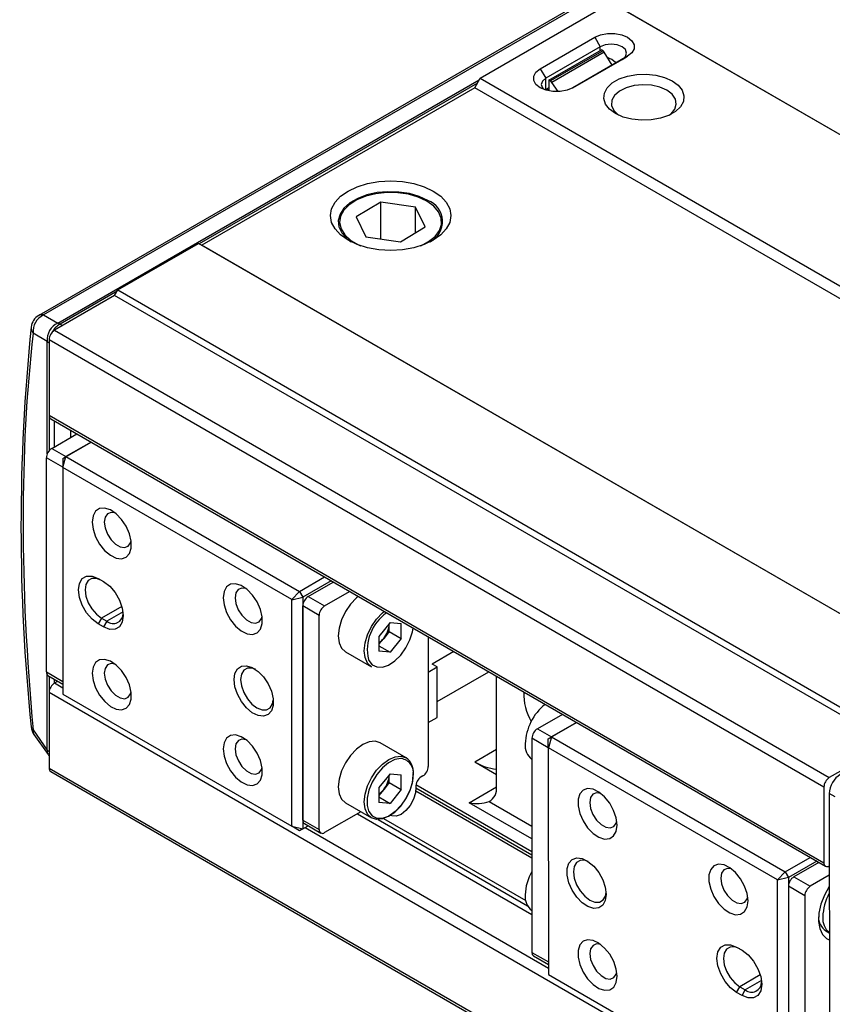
# Model space of a CAD drawing. Header units: millimetres. Extents: x 0 to 7391, y -1386 to 1500.
# Tile 3 of 127: x 232 to 442, y 816 to 1071. Entities that reach past the tile are written whole.
import ezdxf

# ---------------------------------------------------------------- set-up
doc = ezdxf.new("R2010")
doc.units = ezdxf.units.MM
doc.header["$LTSCALE"] = 0.5

msp = doc.modelspace()

# ---------------------------------------------------------------- linework, layer by layer
at = {"color": 7, "linetype": 'Continuous', "lineweight": 25}
for p, q in [((514.894, 1154.903), (236.605, 994.2)), ((516.163, 1155.017), (237.874, 994.313)), ((351.011, 1055.684), (384.956, 1075.286)), ((585.754, 959.308), (384.956, 1075.286)), ((587.168, 958.492), (386.371, 1074.47)), ((366.568, 1058.134), (380.712, 1066.302)), ((380.712, 1066.302), (382.126, 1063.852)), ((382.126, 1063.852), (367.982, 1055.685)), ((368.815, 1055.186), (382.425, 1063.045)), ((369.186, 1054.986), (382.771, 1062.831)), ((383.123, 1062.458), (369.564, 1054.628)), ((382.771, 1062.831), (382.425, 1063.045)), ((385.191, 1059.089), (383.123, 1062.458)), ((374.991, 1053.199), (387.782, 1060.585)), ((389.196, 1061.401), (375.053, 1053.234)), ((387.782, 1060.585), (389.196, 1061.401)), ((366.568, 1058.134), (367.982, 1055.685)), ((349.597, 1053.235), (351.011, 1055.684)), ((351.011, 1055.684), (551.809, 939.706)), ((367.983, 1052.746), (367.982, 1055.685)), ((368.815, 1055.186), (368.815, 1052.573)), ((369.186, 1054.986), (368.815, 1055.186)), ((371.186, 1052.226), (369.564, 1054.628)), ((349.597, 1053.235), (278.879, 1012.397)), ((550.395, 937.256), (349.597, 1053.235)), ((368.815, 1053.226), (367.983, 1052.746)), ((368.815, 1052.573), (368.208, 1052.876)), ((325.283, 1023.573), (318.854, 1019.742)), ((334.242, 1022.273), (325.283, 1023.573)), ((325.284, 1014.045), (325.283, 1023.573)), ((336.771, 1017.142), (334.242, 1022.273)), ((334.243, 1015.635), (334.242, 1022.273)), ((318.854, 1019.742), (321.383, 1014.611)), ((330.342, 1013.311), (336.771, 1017.142)), ((321.383, 1014.611), (330.342, 1013.311)), ((257.098, 1000.799), (278.031, 1012.887)), ((478.828, 896.909), (278.031, 1012.887)), ((278.031, 1012.887), (278.879, 1012.397)), ((479.677, 896.419), (278.879, 1012.397)), ((256.25, 999.329), (257.098, 1000.799)), ((257.098, 1000.799), (457.896, 884.821)), ((256.25, 999.329), (240.692, 990.345)), ((457.047, 883.351), (256.25, 999.329)), ((237.874, 994.313), (241.548, 992.19)), ((238.816, 987.458), (235.141, 989.581)), ((440.075, 871.917), (239.277, 987.895)), ((239.277, 987.895), (239.279, 968.303)), ((240.692, 990.345), (441.489, 874.367)), ((239.279, 968.303), (440.077, 852.324)), ((239.693, 967.387), (440.491, 851.409)), ((240.694, 960.138), (240.694, 966.81)), ((239.986, 959.73), (246.47, 963.474)), ((244.937, 962.589), (244.937, 964.359)), ((242.814, 957.116), (250.146, 961.35)), ((250.147, 961.35), (243.663, 957.605)), ((238.577, 901.767), (238.572, 957.28)), ((242.814, 957.116), (243.663, 957.605)), ((242.834, 954.818), (243.663, 957.605)), ((243.663, 957.605), (304.185, 922.649)), ((242.814, 957.116), (242.814, 954.806)), ((242.834, 954.818), (242.814, 954.806)), ((242.814, 954.806), (242.819, 896.074)), ((302.185, 920.537), (242.834, 954.818)), ((252.008, 926.009), (253.422, 925.192)), ((304.185, 922.649), (310.669, 926.393)), ((312.365, 925.413), (305.033, 921.179)), ((306.448, 921.343), (312.931, 925.086)), ((302.185, 920.537), (304.185, 922.649)), ((304.185, 922.649), (305.033, 921.179)), ((310.69, 918.892), (317.173, 922.636)), ((302.205, 920.503), (302.185, 920.537)), ((302.205, 920.503), (305.033, 921.179)), ((302.21, 861.77), (302.205, 920.503)), ((305.033, 921.179), (305.039, 861.094)), ((306.448, 921.343), (310.69, 918.892)), ((309.276, 916.443), (305.033, 918.893)), ((305.038, 863.38), (305.033, 918.893)), ((309.281, 860.93), (309.276, 916.443)), ((252.857, 915.723), (252.009, 914.253)), ((253.423, 913.436), (252.009, 914.253)), ((252.857, 915.723), (254.271, 914.906)), ((254.271, 914.906), (253.423, 913.436)), ((327.661, 914.585), (324.769, 910.987)), ((327.443, 914.196), (327.441, 914.311)), ((327.443, 914.196), (327.443, 914.313)), ((327.443, 912.269), (327.443, 914.196)), ((327.661, 914.585), (330.554, 914.327)), ((330.554, 910.472), (330.554, 914.327)), ((327.443, 912.269), (325.997, 910.47)), ((327.443, 912.269), (330.554, 910.472)), ((324.769, 910.987), (324.769, 907.131)), ((325.997, 910.47), (324.769, 908.942)), ((330.554, 910.472), (327.662, 906.874)), ((337.565, 910.858), (337.568, 877.265)), ((316.09, 907.02), (322.807, 903.14)), ((324.769, 908.545), (327.662, 906.874)), ((327.662, 906.874), (324.769, 907.131)), ((344.17, 907.043), (338.559, 903.802)), ((339.831, 903.067), (338.559, 903.802)), ((337.566, 901.759), (339.831, 903.067)), ((339.832, 890.005), (339.831, 903.067)), ((339.832, 894.087), (353.218, 901.817)), ((238.991, 900.852), (242.819, 898.641)), ((240.7, 898.911), (240.7, 899.865)), ((240.7, 898.911), (241.525, 899.388)), ((355.244, 871.956), (355.242, 900.648)), ((440.083, 780.484), (239.285, 896.462)), ((239.285, 896.462), (239.287, 876.869)), ((242.819, 896.074), (242.839, 896.039)), ((242.839, 896.039), (302.19, 861.759)), ((337.567, 888.697), (339.832, 890.005)), ((372.322, 890.783), (365.839, 887.039)), ((368.666, 884.425), (375.998, 888.659)), ((375.999, 888.659), (369.515, 884.915)), ((235.151, 886.727), (238.825, 881.498)), ((235.342, 885.583), (239.017, 880.353)), ((331.813, 879.541), (325.096, 883.421)), ((364.424, 884.59), (364.429, 829.076)), ((368.666, 884.425), (369.515, 884.915)), ((368.666, 882.115), (368.666, 884.425)), ((369.515, 884.915), (368.686, 882.127)), ((369.515, 884.915), (430.037, 849.958)), ((457.047, 883.351), (441.489, 874.367)), ((368.686, 882.127), (368.666, 882.115)), ((368.666, 882.115), (368.671, 823.383)), ((428.037, 847.847), (368.686, 882.127)), ((349.591, 878.493), (355.244, 875.227)), ((239.287, 876.869), (440.085, 760.891)), ((239.701, 875.954), (440.499, 759.976)), ((327.665, 875.399), (324.773, 871.801)), ((327.447, 873.083), (326.001, 871.284)), ((327.446, 875.011), (327.445, 875.125)), ((327.446, 875.011), (327.446, 875.128)), ((327.447, 873.083), (327.446, 875.011)), ((327.447, 873.083), (330.558, 871.286)), ((327.665, 875.399), (330.557, 875.142)), ((330.558, 871.286), (330.557, 875.142)), ((336.154, 874.815), (335.699, 874.552)), ((324.773, 871.801), (324.773, 867.946)), ((326.001, 871.284), (324.773, 869.756)), ((330.558, 871.286), (327.665, 867.688)), ((364.427, 854.264), (334.311, 871.658)), ((334.342, 872.597), (364.427, 855.22)), ((440.075, 871.917), (440.077, 852.324)), ((324.773, 869.359), (327.665, 867.688)), ((327.665, 867.688), (324.773, 867.946)), ((443.027, 869.401), (441.49, 870.289)), ((441.49, 870.289), (441.499, 764.152)), ((320.078, 865.532), (310.695, 860.114)), ((316.093, 867.834), (322.81, 863.954)), ((305.038, 863.38), (309.281, 860.93)), ((319.184, 865.016), (364.428, 838.883)), ((302.19, 861.759), (302.21, 861.77)), ((304.19, 860.604), (302.19, 861.759)), ((302.21, 861.77), (305.039, 861.094)), ((305.039, 861.094), (304.19, 860.604)), ((305.039, 861.094), (306.432, 861.899)), ((305.452, 862.465), (309.695, 860.015)), ((430.037, 849.958), (436.521, 853.702)), ((438.217, 852.722), (430.885, 848.488)), ((438.783, 852.396), (432.3, 848.652)), ((430.037, 849.958), (428.037, 847.847)), ((428.057, 847.812), (428.037, 847.847)), ((430.885, 848.488), (428.057, 847.812)), ((428.062, 789.08), (428.057, 847.812)), ((430.037, 849.958), (430.885, 848.488)), ((430.885, 848.488), (430.891, 788.403)), ((432.3, 848.652), (436.542, 846.202)), ((441.492, 849.06), (436.542, 846.202)), ((435.128, 843.752), (430.886, 846.203)), ((430.886, 846.203), (430.89, 790.689)), ((435.128, 843.752), (435.133, 788.239)), ((440.611, 834.636), (441.493, 834.127)), ((417.454, 830.449), (418.868, 829.633)), ((364.843, 828.161), (368.671, 825.95)), ((368.671, 823.383), (368.691, 823.348)), ((368.691, 823.348), (428.042, 789.068)), ((417.455, 818.694), (418.303, 820.163)), ((418.303, 820.163), (419.717, 819.347)), ((418.869, 817.877), (417.455, 818.694)), ((418.869, 817.877), (419.717, 819.347))]:
    msp.add_line(p, q, dxfattribs=at)
at = {"color": 8, "linetype": 'Continuous', "lineweight": 25}
for p, q in [((382.126, 1062.872), (382.126, 1063.852)), ((241.548, 992.19), (350.767, 1055.26)), ((350.275, 1054.409), (278.201, 1012.788)), ((256.927, 1000.503), (242.132, 991.96)), ((242.132, 991.96), (242.81, 991.568)), ((238.819, 958.344), (238.816, 987.458)), ((239.309, 967.985), (239.31, 959.14)), ((242.814, 954.83), (238.572, 957.28)), ((239.986, 959.73), (243.663, 957.606)), ((258.146, 918.777), (252.857, 915.723)), ((258.451, 917.32), (254.271, 914.906)), ((238.577, 901.767), (242.819, 899.317)), ((238.825, 881.498), (238.824, 900.988)), ((239.315, 900.665), (239.316, 896.814)), ((240.7, 898.911), (242.819, 897.687)), ((365.839, 887.039), (369.515, 884.916)), ((368.666, 882.14), (364.424, 884.59)), ((349.591, 878.493), (355.244, 881.757)), ((334.294, 870.991), (364.427, 853.587)), ((348.174, 867.875), (355.244, 871.958)), ((353.33, 868.164), (364.426, 861.754)), ((364.427, 858.488), (348.174, 867.875)), ((324.577, 863.534), (363.278, 841.181)), ((325.979, 863.794), (362.802, 842.525)), ((305.607, 861.422), (368.671, 824.997)), ((364.429, 829.076), (368.671, 826.626)), ((423.592, 823.217), (418.303, 820.163)), ((423.897, 821.76), (419.717, 819.347))]:
    msp.add_line(p, q, dxfattribs=at)
at = {"color": 7, "linetype": 'Continuous', "lineweight": 25, "flags": 128}
for points in [[(380.712, 1066.302), (382.231, 1066.939), (384.016, 1067.274), (385.893, 1067.274), (387.678, 1066.939), (389.197, 1066.302), (390.3, 1065.425), (390.88, 1064.394), (390.88, 1063.309), (390.3, 1062.278), (389.196, 1061.401)], [(387.782, 1060.585), (388.649, 1061.335), (388.954, 1062.219), (388.65, 1063.103), (387.783, 1063.852), (386.485, 1064.353), (384.955, 1064.529), (383.424, 1064.353), (382.126, 1063.852)], [(375.053, 1053.234), (373.534, 1052.597), (371.748, 1052.262), (369.871, 1052.262), (368.086, 1052.597), (366.567, 1053.234), (365.464, 1054.111), (364.884, 1055.142), (364.884, 1056.226), (365.465, 1057.257), (366.568, 1058.134)], [(367.982, 1055.685), (367.115, 1054.935), (366.811, 1054.051), (367.115, 1053.167), (367.421, 1052.825)], [(400.792, 1055.031), (402.338, 1053.891), (403.366, 1052.57), (403.818, 1051.146), (403.666, 1049.701), (402.92, 1048.318), (401.623, 1047.079), (399.85, 1046.055), (397.704, 1045.306), (395.311, 1044.876), (392.808, 1044.788), (390.342, 1045.049), (388.056, 1045.643), (386.082, 1046.536), (384.536, 1047.676), (383.508, 1048.997), (383.056, 1050.421), (383.207, 1051.866), (383.954, 1053.249), (385.251, 1054.488), (387.024, 1055.512), (389.17, 1056.261), (391.563, 1056.691), (394.066, 1056.779), (396.532, 1056.518), (398.818, 1055.924), (400.792, 1055.031)], [(399.377, 1052.581), (397.555, 1053.379), (395.427, 1053.864), (393.151, 1053.999), (390.897, 1053.775), (388.831, 1053.207), (387.106, 1052.339), (385.852, 1051.234), (385.159, 1049.975), (385.081, 1048.655), (385.622, 1047.371), (386.743, 1046.22), (386.869, 1046.126)], [(400.006, 1046.127), (400.461, 1046.49), (401.443, 1047.683), (401.832, 1048.985), (401.598, 1050.299), (400.759, 1051.528), (399.377, 1052.581)], [(338.844, 1026.445), (340.784, 1025.08), (342.226, 1023.522), (343.113, 1021.832), (343.412, 1020.075), (343.112, 1018.317), (342.224, 1016.627), (340.782, 1015.069), (338.842, 1013.704), (336.478, 1012.584), (333.781, 1011.751), (330.854, 1011.238), (327.811, 1011.065), (324.767, 1011.238), (321.841, 1011.751), (319.144, 1012.584), (316.78, 1013.704), (314.841, 1015.069), (313.399, 1016.627), (312.512, 1018.317), (312.212, 1020.075), (312.512, 1021.832), (313.401, 1023.522), (314.842, 1025.08), (316.783, 1026.445), (319.147, 1027.566), (321.844, 1028.398), (324.771, 1028.911), (327.814, 1029.084), (330.857, 1028.911), (333.784, 1028.398), (336.481, 1027.566), (338.844, 1026.445)], [(337.43, 1023.996), (335.221, 1025.029), (332.688, 1025.775), (329.941, 1026.2), (327.102, 1026.285), (324.294, 1026.029), (321.64, 1025.44), (319.255, 1024.546), (317.244, 1023.385), (315.696, 1022.008), (314.676, 1020.475), (314.231, 1018.853), (314.38, 1017.213), (315.115, 1015.627), (316.406, 1014.164), (317.543, 1013.292)], [(335.624, 1012.276), (337.637, 1013.326), (339.312, 1014.666), (340.449, 1016.182), (340.995, 1017.803), (340.925, 1019.455), (340.241, 1021.059), (338.977, 1022.541), (337.19, 1023.831), (334.965, 1024.869), (332.406, 1025.607), (329.632, 1026.009), (326.772, 1026.058), (323.962, 1025.751), (321.331, 1025.102), (319.003, 1024.141), (317.088, 1022.914), (315.674, 1021.478), (314.827, 1019.9), (314.588, 1018.253), (314.967, 1016.616), (315.947, 1015.064), (317.481, 1013.67), (319.499, 1012.499), (320.002, 1012.275)], [(250.451, 940.622), (250.677, 938.759), (251.336, 936.8), (252.368, 934.92), (253.682, 933.285), (255.162, 932.04), (256.675, 931.297), (258.087, 931.122), (259.274, 931.529), (260.128, 932.483), (260.575, 933.899), (260.575, 935.651), (260.128, 937.583), (259.273, 939.525), (258.086, 941.302), (256.674, 942.758), (255.161, 943.763), (253.681, 944.228), (252.367, 944.111), (251.335, 943.423), (250.677, 942.224), (250.451, 940.622)], [(256.388, 942.989), (255.329, 943.136), (254.389, 942.768), (253.775, 941.895), (253.562, 940.622)], [(253.562, 940.622), (253.775, 939.103), (254.389, 937.521), (255.33, 936.066), (256.484, 934.915), (257.712, 934.206), (258.865, 934.025), (259.806, 934.393), (260.419, 935.266), (260.561, 935.762)], [(252.009, 914.253), (250.435, 915.449), (249.016, 917.104), (247.89, 919.055), (247.167, 921.111), (246.917, 923.071), (247.166, 924.744), (247.889, 925.965), (249.015, 926.615), (250.434, 926.63), (252.008, 926.009)], [(252.856, 925.519), (251.545, 926.037), (250.363, 926.024), (249.424, 925.482), (248.822, 924.465), (248.614, 923.071), (248.822, 921.438), (249.425, 919.724), (250.364, 918.099), (251.546, 916.72), (252.857, 915.723)], [(253.422, 925.192), (254.995, 923.996), (256.414, 922.341), (257.54, 920.39), (258.263, 918.334), (258.513, 916.374), (258.264, 914.702), (257.541, 913.481), (256.415, 912.831), (254.996, 912.816), (253.423, 913.436)], [(284.388, 921.02), (284.615, 919.157), (285.273, 917.198), (286.306, 915.318), (287.62, 913.683), (289.099, 912.438), (290.612, 911.695), (292.025, 911.52), (293.211, 911.927), (294.066, 912.881), (294.513, 914.297), (294.513, 916.049), (294.065, 917.981), (293.21, 919.923), (292.024, 921.7), (290.611, 923.156), (289.098, 924.161), (287.619, 924.626), (286.305, 924.509), (285.273, 923.821), (284.614, 922.622), (284.388, 921.02)], [(290.325, 923.387), (289.267, 923.534), (288.327, 923.166), (287.713, 922.293), (287.5, 921.02)], [(287.5, 921.02), (287.713, 919.501), (288.327, 917.919), (289.268, 916.464), (290.421, 915.313), (291.649, 914.604), (292.803, 914.423), (293.743, 914.791), (294.357, 915.664), (294.499, 916.16)], [(319.405, 921.347), (318.943, 920.959), (317.408, 919.338), (316.09, 917.41), (315.079, 915.304), (314.443, 913.165), (314.227, 911.138), (314.444, 909.361), (315.08, 907.957), (316.09, 907.02)], [(250.454, 901.437), (250.681, 899.573), (251.339, 897.615), (252.371, 895.734), (253.686, 894.099), (255.165, 892.855), (256.678, 892.111), (258.091, 891.936), (259.277, 892.343), (260.132, 893.297), (260.579, 894.713), (260.579, 896.465), (260.131, 898.397), (259.276, 900.339), (258.09, 902.117), (256.677, 903.572), (255.164, 904.577), (253.685, 905.042), (252.371, 904.925), (251.339, 904.237), (250.68, 903.038), (250.454, 901.437)], [(256.391, 903.803), (255.333, 903.951), (254.392, 903.583), (253.779, 902.709), (253.566, 901.437)], [(253.566, 901.437), (253.779, 899.917), (254.393, 898.335), (255.333, 896.881), (256.487, 895.729), (257.715, 895.02), (258.869, 894.839), (259.809, 895.207), (260.423, 896.08), (260.564, 896.577)], [(287.218, 899.794), (287.444, 901.396), (288.103, 902.594), (289.135, 903.282), (290.449, 903.399), (291.928, 902.935), (293.441, 901.93), (294.854, 900.474), (296.04, 898.696), (296.895, 896.755), (297.343, 894.822), (297.343, 893.07), (296.896, 891.654), (296.041, 890.7), (294.855, 890.293), (293.442, 890.469), (291.929, 891.212), (290.45, 892.456), (289.135, 894.091), (288.103, 895.972), (287.445, 897.931), (287.218, 899.794)], [(292.749, 902.455), (291.846, 902.759), (290.664, 902.747), (289.725, 902.205), (289.123, 901.188), (288.915, 899.794)], [(288.915, 899.794), (289.123, 898.16), (289.726, 896.447), (290.664, 894.821), (291.847, 893.442), (293.158, 892.446), (294.469, 891.928), (295.651, 891.941), (296.59, 892.482), (297.192, 893.5), (297.38, 894.435)], [(284.392, 881.835), (284.618, 879.971), (285.277, 878.013), (286.309, 876.132), (287.623, 874.497), (289.103, 873.253), (290.616, 872.51), (292.028, 872.334), (293.215, 872.741), (294.069, 873.695), (294.516, 875.111), (294.516, 876.863), (294.069, 878.796), (293.214, 880.737), (292.027, 882.515), (290.615, 883.971), (289.102, 884.975), (287.622, 885.44), (286.308, 885.323), (285.276, 884.635), (284.618, 883.437), (284.392, 881.835)], [(290.329, 884.201), (289.271, 884.349), (288.33, 883.981), (287.716, 883.108), (287.503, 881.835)], [(325.096, 883.421), (325.095, 883.422), (323.776, 883.828), (322.241, 883.676), (320.594, 882.975), (318.947, 881.773), (317.412, 880.153), (316.094, 878.224), (315.082, 876.118), (314.447, 873.979), (314.23, 871.952), (314.447, 870.176), (315.083, 868.771), (316.093, 867.834)], [(287.503, 881.835), (287.717, 880.315), (288.331, 878.733), (289.271, 877.279), (290.425, 876.127), (291.653, 875.418), (292.806, 875.237), (293.747, 875.605), (294.361, 876.478), (294.502, 876.975)], [(330.602, 879.294), (330.43, 879.302), (328.887, 879.044), (327.254, 878.23), (325.652, 876.92), (324.198, 875.211), (323.002, 873.23), (322.151, 871.124), (321.71, 869.05), (321.71, 867.16), (322.058, 865.805)], [(333.676, 875.423), (333.459, 873.396), (332.824, 871.257), (331.812, 869.151), (330.494, 867.222), (328.959, 865.602), (327.312, 864.4), (325.665, 863.7), (324.13, 863.547), (322.812, 863.954), (322.81, 863.954)], [(334.293, 871.931), (334.217, 870.416), (333.725, 868.773), (332.873, 867.184), (331.755, 865.827), (330.497, 864.854), (329.238, 864.373), (328.12, 864.439), (327.795, 864.586)], [(386.484, 862.051), (386.258, 863.914), (385.599, 865.873), (384.567, 867.754), (383.253, 869.389), (381.773, 870.633), (380.26, 871.376), (378.848, 871.552), (377.662, 871.145), (376.807, 870.191), (376.36, 868.775), (376.36, 867.023), (376.807, 865.09), (377.662, 863.149), (378.849, 861.371), (380.261, 859.915), (381.775, 858.91), (383.254, 858.446), (384.568, 858.563), (385.6, 859.251), (386.258, 860.449), (386.484, 862.051)], [(382.24, 870.298), (381.181, 870.446), (380.241, 870.078), (379.627, 869.205), (379.414, 867.932), (379.628, 866.413), (380.242, 864.83), (381.182, 863.376), (382.336, 862.225), (383.564, 861.516), (384.717, 861.334), (385.658, 861.702), (386.271, 862.575), (386.413, 863.072)], [(383.658, 844.092), (383.432, 842.49), (382.774, 841.292), (381.742, 840.603), (380.427, 840.486), (378.948, 840.951), (377.435, 841.956), (376.022, 843.412), (374.836, 845.19), (373.981, 847.131), (373.533, 849.064), (373.533, 850.816), (373.98, 852.232), (374.835, 853.185), (376.021, 853.593), (377.434, 853.417), (378.947, 852.674), (380.427, 851.429), (381.741, 849.794), (382.773, 847.914), (383.432, 845.955), (383.658, 844.092)], [(379.008, 852.633), (378.104, 852.938), (376.922, 852.925), (375.984, 852.384), (375.381, 851.366), (375.174, 849.972), (375.381, 848.339), (375.984, 846.625), (376.923, 845), (378.105, 843.621), (379.416, 842.624), (380.727, 842.107), (381.91, 842.119), (382.848, 842.661), (383.451, 843.678), (383.639, 844.614)], [(420.422, 842.449), (420.196, 844.312), (419.537, 846.271), (418.505, 848.152), (417.191, 849.787), (415.711, 851.031), (414.198, 851.774), (412.785, 851.95), (411.599, 851.543), (410.744, 850.589), (410.297, 849.173), (410.298, 847.421), (410.745, 845.488), (411.6, 843.547), (412.786, 841.769), (414.199, 840.313), (415.712, 839.308), (417.192, 838.844), (418.506, 838.961), (419.538, 839.649), (420.196, 840.847), (420.422, 842.449)], [(416.177, 850.697), (415.119, 850.844), (414.179, 850.476), (413.565, 849.603), (413.352, 848.33), (413.565, 846.811), (414.179, 845.228), (415.12, 843.774), (416.274, 842.623), (417.501, 841.914), (418.655, 841.732), (419.595, 842.1), (420.209, 842.973), (420.351, 843.47)], [(441.492, 846.19), (441.443, 846.114), (440.203, 843.882), (439.3, 841.555), (438.782, 839.258), (438.678, 837.116), (438.991, 835.244), (439.707, 833.742), (440.786, 832.693), (441.493, 832.337)], [(386.488, 822.865), (386.261, 824.729), (385.603, 826.687), (384.571, 828.568), (383.256, 830.203), (381.777, 831.447), (380.264, 832.19), (378.851, 832.366), (377.665, 831.959), (376.81, 831.005), (376.363, 829.589), (376.363, 827.837), (376.811, 825.905), (377.666, 823.963), (378.852, 822.185), (380.265, 820.729), (381.778, 819.725), (383.257, 819.26), (384.571, 819.377), (385.603, 820.065), (386.262, 821.264), (386.488, 822.865)], [(382.243, 831.113), (381.185, 831.26), (380.245, 830.892), (379.631, 830.019), (379.418, 828.746), (379.631, 827.227), (380.245, 825.645), (381.186, 824.19), (382.339, 823.039), (383.567, 822.33), (384.721, 822.148), (385.661, 822.516), (386.275, 823.389), (386.416, 823.886)], [(417.455, 818.694), (415.881, 819.89), (414.462, 821.545), (413.336, 823.495), (412.613, 825.552), (412.363, 827.512), (412.612, 829.184), (413.335, 830.405), (414.461, 831.055), (415.88, 831.07), (417.454, 830.449)], [(418.302, 829.96), (416.991, 830.477), (415.809, 830.465), (414.87, 829.923), (414.268, 828.906), (414.06, 827.512), (414.268, 825.878), (414.871, 824.165), (415.81, 822.539), (416.992, 821.16), (418.303, 820.163)], [(418.868, 829.633), (420.441, 828.436), (421.86, 826.782), (422.986, 824.831), (423.709, 822.775), (423.959, 820.815), (423.71, 819.142), (422.987, 817.921), (421.861, 817.271), (420.442, 817.256), (418.869, 817.877)]]:
    msp.add_lwpolyline(points, dxfattribs=at)
at = {"color": 8, "linetype": 'Continuous', "lineweight": 25, "flags": 128}
for points in [[(322.807, 903.14), (321.796, 904.077), (321.16, 905.482), (320.943, 907.258), (321.16, 909.285), (321.796, 911.424), (322.807, 913.53), (324.125, 915.459), (325.66, 917.079), (326.122, 917.467)], [(322.055, 904.991), (322.148, 904.781), (322.999, 903.658), (324.196, 903.059), (325.649, 903.028), (327.252, 903.57), (328.885, 904.642), (330.428, 906.165), (331.765, 908.027), (332.798, 910.09), (333.45, 912.2), (333.608, 913.144)], [(322.81, 863.954), (321.8, 864.891), (321.164, 866.296), (320.947, 868.072), (321.164, 870.099), (321.799, 872.238), (322.811, 874.344), (324.129, 876.273), (325.664, 877.894), (327.311, 879.095), (328.958, 879.796), (330.493, 879.948), (331.812, 879.542), (331.813, 879.541)], [(322.058, 865.805), (322.152, 865.595), (323.003, 864.472), (324.199, 863.873), (325.653, 863.843), (327.255, 864.384), (328.889, 865.456), (330.431, 866.979), (331.768, 868.841), (332.801, 870.904), (333.453, 873.014), (333.676, 875.015)]]:
    msp.add_lwpolyline(points, dxfattribs=at)
at = {"color": 7, "linetype": 'Continuous', "lineweight": 25}
for centre, radius, start, end in [((335.394, 1018.501), 5.86, 297.32153, 69.66562), ((238.606, 990.736), 4, 120.00509, 173.51455), ((239.704, 990.102), 4.592, 113.49462, 186.50538), ((743.431, 939.354), 511.434, 174.183, 185.8177), ((243.379, 987.978), 4.592, 113.49462, 186.50538), ((240.77, 989.364), 2.931, 62.31179, 74.6083), ((242.348, 987.756), 3.074, 122.60688, 177.39312), ((240.874, 989.543), 2.93, 225.36369, 237.66613), ((240.28, 968.204), 1.006, 174.38513, 234.30387), ((241.643, 957.14), 3.074, 122.60688, 177.39312), ((308.104, 918.753), 3.074, 122.60688, 177.39312), ((255.908, 916.908), 2.586, 230.73064, 359.73613), ((312.346, 916.303), 3.074, 122.60688, 177.39312), ((333.254, 907.585), 11.496, 124.26371, 193.04182), ((321.173, 914.485), 6.277, 320.22644, 357.36247), ((321.688, 913.853), 5.479, 304.22678, 321.86722), ((239.578, 901.669), 1.006, 174.38513, 234.30387), ((242.356, 896.322), 3.074, 122.60688, 177.39312), ((375.787, 895.807), 13.448, 176.88735, 210.80971), ((376.554, 882.534), 13.91, 128.80729, 177.40441), ((238.615, 887.882), 4, 185.2995, 215.09554), ((367.495, 884.45), 3.074, 122.60688, 177.39312), ((240.884, 883.582), 2.93, 225.36369, 237.66613), ((367.199, 882.726), 4.562, 174.48357, 232.5438), ((242.29, 882.653), 4, 215.09554, 221.3489), ((329.182, 875.87), 4.517, 354.32008, 54.3689), ((356.479, 889.603), 13.072, 238.20052, 264.57984), ((240.288, 876.771), 1.006, 174.38513, 234.30387), ((334.497, 877.404), 3.074, 302.60688, 357.39312), ((321.176, 875.3), 6.277, 320.22643, 357.36246), ((337.305, 872.003), 3.014, 122.22128, 181.36429), ((443.146, 871.778), 3.074, 122.60688, 177.39312), ((321.691, 874.667), 5.479, 304.22678, 321.86721), ((351.404, 871.515), 3.866, 299.88323, 6.5405), ((350.227, 877.397), 9.741, 257.83409, 288.57348), ((306.039, 863.281), 1.006, 174.38513, 234.30387), ((310.143, 860.79), 0.873, 170.80906, 309.23164), ((375.594, 843.54), 12.939, 149.6536, 178.05951), ((440.939, 852.185), 0.873, 170.80906, 309.23164), ((433.956, 846.063), 3.074, 122.60688, 177.39312), ((438.198, 843.613), 3.074, 122.60688, 177.39312), ((367.202, 843.54), 4.562, 174.48356, 232.5438), ((453.157, 837.855), 13.368, 150.76312, 178.16226), ((443.014, 838.236), 4.328, 178.81726, 236.2715), ((444.65, 837.855), 4.873, 174.94793, 229.61945), ((365.43, 828.978), 1.006, 174.38513, 234.30387), ((421.354, 821.348), 2.586, 230.73064, 359.73613)]:
    msp.add_arc(centre, radius, start, end, dxfattribs=at)
at = {"color": 8, "linetype": 'Continuous', "lineweight": 25}
for centre, radius, start, end in [((237.373, 992.759), 1.633, 72.15031, 118.04076), ((236.808, 990.995), 2.186, 174.92691, 220.29705), ((244.88, 987.175), 5.517, 119.86961, 152.60184), ((235.746, 887.684), 1.127, 188.70543, 238.11655), ((236.567, 886.376), 1.459, 166.06455, 212.93251), ((240.242, 881.146), 1.459, 166.06455, 212.93251), ((330.022, 875.633), 3.707, 350.3938, 80.98648)]:
    msp.add_arc(centre, radius, start, end, dxfattribs=at)
at = {"color": 7, "linetype": 'Continuous', "lineweight": 25}
for centre, major_axis, ratio, start_param, end_param in [((382.771, 1062.177), (-0.38, 0.704), 0.556683, 4.812511, 5.5139048), ((384.955, 1056.014), (-2.828, 4.899), 0.5774391, 5.1789815, 5.7430686), ((369.186, 1054.333), (-0.422, 0.68), 0.5969568, 4.7775303, 5.4789241), ((437.485, 735.718), (-133.433, 378.887), 0.4105767, 0.7022069, 1.0217192), ((444.322, 871.916), (2.001, 3.464), 0.5789338, 0.787077, 2.3551342)]:
    msp.add_ellipse(centre, major_axis=major_axis, ratio=ratio, start_param=start_param, end_param=end_param, dxfattribs=at)

doc.saveas('drawing.dxf')
